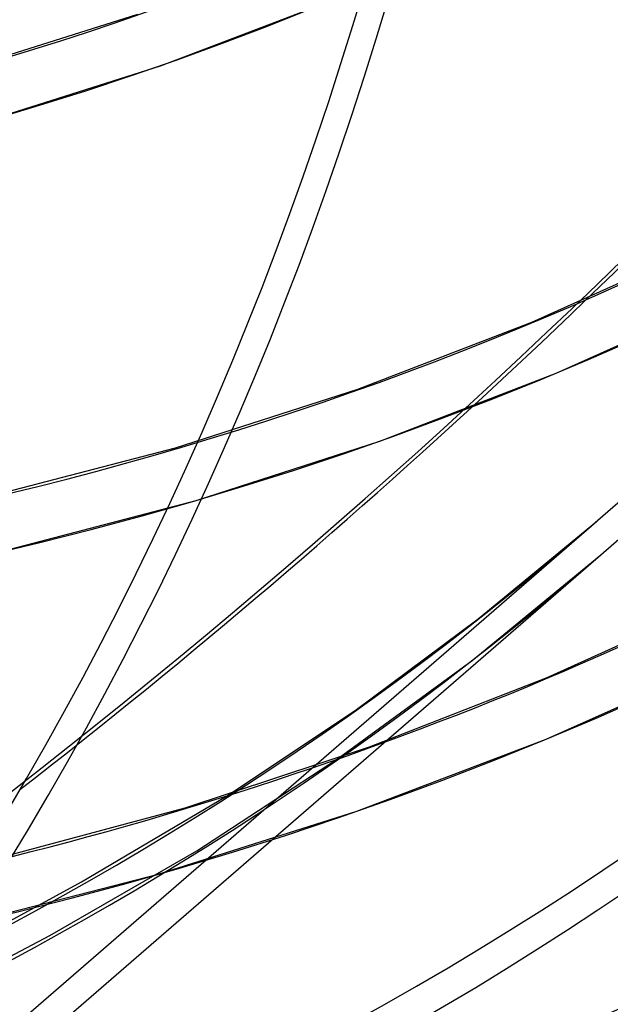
# Model space of a CAD drawing. Header units: millimetres. Extents: x -240 to 234, y -303 to 298.
# Tile 5 of 77: x 106 to 127, y -174 to -139. Entities that reach past the tile are written whole.
import ezdxf

# ---------------------------------------------------------------- set-up
doc = ezdxf.new("R2010")
doc.units = ezdxf.units.MM
doc.layers.add('MAIN-1', color=7, linetype='Continuous')
doc.layers.add('MAIN-2', color=7, linetype='Continuous')

msp = doc.modelspace()

# ---------------------------------------------------------------- linework, layer by layer
at = {"layer": 'MAIN-1'}
msp.add_line((82.567, -196.377), (126.817, -158.055), dxfattribs=at)
for centre, major_axis, start_param, end_param in [((-50, -43.301), (-132.567, 153.076), -3.141592, -0.857072), ((-50, -43.301), (131.913, -152.32), 0, 2.284521), ((-0.5, -0.433), (139.441, -161.013), -0.315297, 0.713724), ((-5.75, -4.98), (-132.567, 153.076), -3.141592, -2.427868)]:
    msp.add_ellipse(centre, major_axis=major_axis, ratio=0.75, start_param=start_param, end_param=end_param, dxfattribs=at)
at = {"layer": 'MAIN-2'}
for p, q in [((111.08, -140.586), (117.024, -138.325)), ((104.063, -140.694), (110.267, -138.736)), ((104.83, -142.571), (111.08, -140.586)), ((124.358, -149.743), (130.335, -147.063)), ((125.22, -151.568), (131.266, -148.852)), ((118.132, -152.133), (124.358, -149.743)), ((118.924, -153.991), (125.22, -151.568)), ((111.62, -154.23), (118.132, -152.133)), ((112.352, -156.116), (118.924, -153.991)), ((104.18, -156.165), (111.62, -154.23)), ((104.844, -158.08), (112.352, -156.116)), ((81.913, -195.621), (126.663, -156.866)), ((122.436, -160.345), (126.663, -156.866)), ((122.218, -161.825), (126.817, -158.055)), ((124.896, -162.443), (130.989, -159.683)), ((118.034, -163.611), (122.436, -160.345)), ((124.862, -164.64), (131.348, -161.748)), ((117.414, -165.344), (122.218, -161.825)), ((118.554, -164.914), (124.896, -162.443)), ((113.443, -166.672), (118.034, -163.611)), ((111.96, -167.088), (118.554, -164.914)), ((118.104, -167.211), (124.862, -164.64)), ((112.385, -168.624), (117.414, -165.344)), ((108.261, -169.742), (113.443, -166.672)), ((104.45, -169.108), (111.96, -167.088)), ((111, -169.468), (118.104, -167.211)), ((107.133, -171.658), (112.385, -168.624)), ((102.907, -171.531), (111, -169.468)), ((105.443, -171.269), (108.261, -169.742)), ((104.5, -173.041), (107.133, -171.658))]:
    msp.add_line(p, q, dxfattribs=at)
for centre, major_axis, ratio, start_param, end_param in [((0, 0), (-138.787, 160.257), 0.75, 0.713724, 3.855317), ((-5.25, -4.547), (-131.913, 152.32), 0.75, 2.944458, 3.855317), ((24.244, 20.996), (-111.994, 129.319), 0.75, 1.534466, 3.034576), ((24.244, 20.996), (-122.283, 141.2), 0.75, 1.531491, 3.037551), ((24.244, 20.996), (-132.572, 153.081), 0.75, 1.528254, 3.040788), ((19.244, 16.666), (-139.168, 160.697), 0.75, 1.526866, 3.042175), ((14.244, 12.336), (-145.764, 168.313), 0.75, 1.524823, 3.044218), ((9.244, 8.006), (-145.764, 168.313), 0.75, 1.524823, 3.044218), ((4.244, 3.676), (144.444, -166.79), 0.75, -1.617121, -0.097023), ((4.244, 3.676), (-145.764, 168.313), 0.75, 1.524823, 3.044218), ((24.244, 20.996), (120.964, -139.677), 0.75, -1.0046, -0.104395), ((-52.775, 32.268), (-256.474, -11.03), 0.985418, 1.748363, 2.376681), ((-52.768, 32.098), (256.474, 11.03), 0.985418, -0.94609, -0.764911), ((24.244, 20.996), (131.253, -151.558), 0.75, -0.975227, -0.101829), ((19.244, 16.666), (137.849, -159.174), 0.75, -0.371119, -0.099393), ((-5.75, -4.98), (-132.567, 153.076), 0.75, 2.284521, 3.141593), ((14.244, 12.336), (144.444, -166.79), 0.75, -0.897843, -0.098134), ((9.244, 8.006), (144.444, -166.79), 0.75, -1.04356, -0.097023)]:
    msp.add_ellipse(centre, major_axis=major_axis, ratio=ratio, start_param=start_param, end_param=end_param, dxfattribs=at)

doc.saveas('drawing.dxf')
